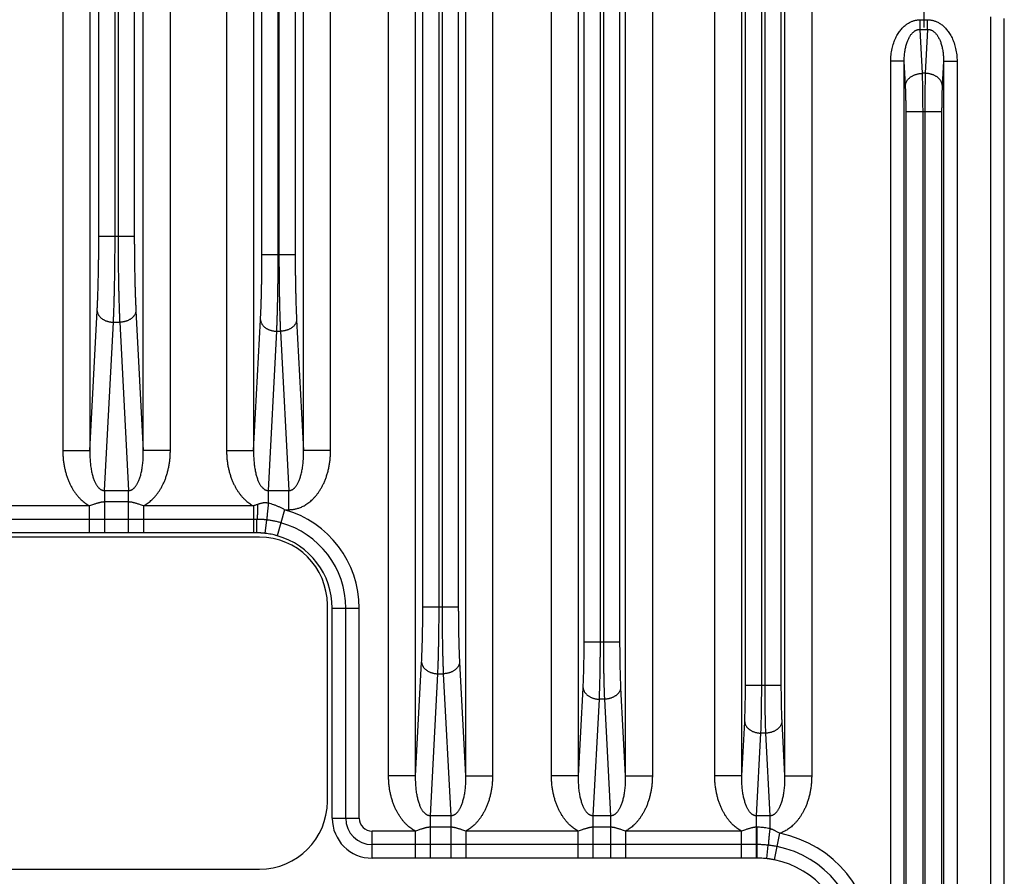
# Model space of a CAD drawing. Extents: x 0 to 840, y 0 to 594.
# Tile 6 of 84: x 228 to 301, y 170 to 233. Entities that reach past the tile are written whole.
import ezdxf

# ---------------------------------------------------------------- set-up
doc = ezdxf.new("R2010")
doc.units = 0
doc.header["$LTSCALE"] = 25.4
doc.header["$MEASUREMENT"] = 0
doc.linetypes.add('CENTER', pattern=[0.6, 0.375, -0.075, 0.075, -0.075])
doc.layers.get('0').update_dxf_attribs({"linetype": 'CONTINUOUS'})
doc.layers.add('P-AX', color=7, linetype='CONTINUOUS')

msp = doc.modelspace()

# ---------------------------------------------------------------- linework, layer by layer
at = {"color": 9, "linetype": 'Continuous'}
for p, q in [((279.739, 177.535), (279.739, 392.376)), ((281.736, 177.535), (281.736, 392.376)), ((284.891, 392.376), (284.891, 177.535)), ((286.889, 392.376), (286.889, 177.535)), ((267.692, 177.535), (267.692, 387.376)), ((269.69, 177.535), (269.69, 387.376)), ((273.138, 387.376), (273.138, 177.535)), ((275.135, 387.376), (275.135, 177.535)), ((282.004, 184.221), (282.004, 385.689)), ((283.203, 184.221), (283.203, 385.689)), ((283.425, 385.689), (283.425, 184.221)), ((284.623, 385.689), (284.623, 184.221)), ((270.104, 187.435), (270.104, 377.475)), ((271.303, 187.435), (271.303, 377.475)), ((271.525, 377.475), (271.525, 187.435)), ((272.723, 377.475), (272.723, 187.435)), ((255.679, 177.535), (255.679, 289.876)), ((257.676, 177.535), (257.676, 289.876)), ((261.352, 289.876), (261.352, 177.535)), ((263.349, 289.876), (263.349, 177.535)), ((243.729, 283.876), (243.729, 201.535)), ((245.726, 283.876), (245.726, 201.535)), ((249.402, 201.535), (249.402, 283.876)), ((251.399, 201.535), (251.399, 283.876)), ((231.646, 281.376), (231.646, 201.535)), ((233.644, 281.376), (233.644, 201.535)), ((237.584, 201.535), (237.584, 281.376)), ((239.581, 201.535), (239.581, 281.376)), ((258.204, 190.02), (258.204, 277.391)), ((259.403, 190.02), (259.403, 277.391)), ((259.625, 277.391), (259.625, 190.02)), ((260.823, 277.391), (260.823, 190.02)), ((246.336, 215.998), (246.336, 269.413)), ((247.535, 215.998), (247.535, 269.413)), ((247.593, 269.413), (247.593, 215.998)), ((248.791, 269.413), (248.791, 215.998)), ((234.304, 217.37), (234.304, 265.541)), ((235.503, 217.37), (235.503, 265.541)), ((235.725, 265.541), (235.725, 217.37)), ((236.923, 265.541), (236.923, 217.37)), ((294.888, 232.621), (294.888, 233.328)), ((294.888, 233.328), (295.44, 233.328)), ((295.44, 232.621), (295.44, 233.328)), ((300.097, 123.271), (300.097, 233.54)), ((301.097, 123.401), (301.097, 233.41)), ((295.058, 229.377), (294.888, 232.621)), ((294.888, 232.621), (295.44, 232.621)), ((295.44, 232.621), (295.27, 229.377)), ((292.718, 128.647), (292.718, 230.263)), ((293.717, 230.263), (292.718, 230.263)), ((293.717, 128.647), (293.717, 230.263)), ((293.81, 228.493), (293.717, 230.263)), ((296.611, 230.263), (296.518, 228.493)), ((296.611, 230.263), (296.611, 128.647)), ((296.611, 230.263), (297.61, 230.263)), ((297.61, 230.263), (297.61, 128.647)), ((295.27, 229.377), (295.058, 229.377)), ((293.852, 132.362), (293.852, 226.548)), ((293.852, 226.548), (296.476, 226.548)), ((295.1, 132.362), (295.1, 226.548)), ((295.228, 226.548), (295.228, 132.362)), ((296.476, 226.548), (296.476, 132.362)), ((234.304, 217.37), (236.923, 217.37)), ((246.336, 215.998), (248.791, 215.998)), ((233.644, 201.535), (234.184, 211.855)), ((237.043, 211.855), (237.584, 201.535)), ((234.732, 198.591), (235.383, 211.006)), ((235.383, 211.006), (235.845, 211.006)), ((235.845, 211.006), (236.495, 198.591)), ((245.726, 201.535), (246.232, 211.189)), ((248.896, 211.189), (249.402, 201.535)), ((246.814, 198.591), (247.43, 210.341)), ((247.43, 210.341), (247.698, 210.341)), ((247.698, 210.341), (248.313, 198.591)), ((231.646, 201.535), (233.644, 201.535)), ((239.581, 201.535), (237.584, 201.535)), ((243.729, 201.535), (245.726, 201.535)), ((251.399, 201.535), (249.402, 201.535)), ((234.732, 198.591), (234.732, 195.466)), ((234.732, 198.591), (236.495, 198.591)), ((236.495, 195.466), (236.495, 198.591)), ((246.814, 197.648), (246.814, 198.591)), ((246.814, 198.591), (248.313, 198.591)), ((248.313, 197.177), (248.313, 198.591)), ((236.495, 197.746), (234.732, 197.746)), ((233.627, 197.459), (225.67, 197.459)), ((233.627, 195.462), (233.627, 197.459)), ((245.709, 197.459), (237.601, 197.459)), ((237.601, 197.459), (237.601, 195.462)), ((245.709, 197.459), (245.709, 195.462)), ((248.009, 197.177), (247.468, 195.254)), ((248.009, 197.177), (248.313, 197.177)), ((233.627, 196.46), (225.67, 196.46)), ((236.495, 196.464), (234.732, 196.464)), ((245.709, 196.46), (237.601, 196.46)), ((245.973, 195.462), (245.968, 196.461)), ((246.583, 195.43), (246.699, 196.421)), ((233.627, 195.462), (225.67, 195.462)), ((236.495, 195.466), (234.732, 195.466)), ((245.709, 195.462), (237.601, 195.462)), ((251.52, 174.405), (251.52, 189.905)), ((251.52, 189.905), (253.518, 189.905)), ((252.519, 174.405), (252.519, 189.905)), ((253.518, 174.405), (253.518, 189.905)), ((258.204, 190.02), (260.823, 190.02)), ((270.104, 187.435), (272.723, 187.435)), ((257.676, 177.535), (258.115, 185.919)), ((260.912, 185.919), (261.352, 177.535)), ((258.764, 174.591), (259.314, 185.07)), ((259.314, 185.07), (259.714, 185.07)), ((259.714, 185.07), (260.263, 174.591)), ((269.69, 177.535), (270.031, 184.041)), ((272.797, 184.041), (273.138, 177.535)), ((282.004, 184.221), (284.623, 184.221)), ((270.778, 174.591), (271.229, 183.193)), ((271.599, 183.193), (271.229, 183.193)), ((271.599, 183.193), (272.05, 174.591)), ((281.736, 177.535), (281.946, 181.534)), ((284.682, 181.534), (284.891, 177.535)), ((282.825, 174.591), (283.144, 180.686)), ((283.483, 180.686), (283.144, 180.686)), ((283.483, 180.686), (283.803, 174.591)), ((257.676, 177.535), (255.679, 177.535)), ((261.352, 177.535), (263.349, 177.535)), ((269.69, 177.535), (267.692, 177.535)), ((273.138, 177.535), (275.135, 177.535)), ((281.736, 177.535), (279.739, 177.535)), ((284.891, 177.535), (286.889, 177.535)), ((251.52, 174.405), (253.518, 174.405)), ((258.764, 171.466), (258.764, 174.591)), ((260.263, 174.591), (258.764, 174.591)), ((260.263, 174.591), (260.263, 171.466)), ((270.778, 171.466), (270.778, 174.591)), ((272.05, 174.591), (270.778, 174.591)), ((272.05, 174.591), (272.05, 171.466)), ((282.825, 171.466), (282.825, 174.591)), ((283.803, 174.591), (282.825, 174.591)), ((283.803, 174.591), (283.803, 173.641)), ((260.263, 173.746), (258.764, 173.746)), ((272.05, 173.746), (270.778, 173.746)), ((282.864, 173.746), (282.825, 173.746)), ((282.864, 171.466), (282.864, 173.746)), ((257.659, 173.459), (254.464, 173.459)), ((254.464, 171.462), (254.464, 173.459)), ((257.659, 171.462), (257.659, 173.459)), ((269.672, 173.459), (261.369, 173.459)), ((261.369, 173.459), (261.369, 171.462)), ((269.672, 171.462), (269.672, 173.459)), ((281.719, 173.459), (273.155, 173.459)), ((273.155, 173.459), (273.155, 171.462)), ((281.719, 171.462), (281.719, 173.459)), ((284.14, 171.336), (284.528, 173.296)), ((257.659, 172.46), (254.464, 172.46)), ((260.263, 172.464), (258.764, 172.464)), ((269.672, 172.46), (261.369, 172.46)), ((272.05, 172.464), (270.778, 172.464)), ((281.719, 172.46), (273.155, 172.46)), ((282.864, 172.464), (282.825, 172.464)), ((283.578, 171.426), (283.69, 172.417)), ((257.659, 171.462), (254.464, 171.462)), ((260.263, 171.466), (258.764, 171.466)), ((269.672, 171.462), (261.369, 171.462)), ((272.05, 171.466), (270.778, 171.466)), ((281.719, 171.462), (273.155, 171.462)), ((282.864, 171.466), (282.825, 171.466))]:
    msp.add_line(p, q, dxfattribs=at)
for centre, radius, start, end in [((245.964, 189.905), 7.554, 0, 74.2891), ((245.964, 189.905), 6.555, 0, 74.2891), ((245.964, 189.905), 5.556, 0, 74.2891), ((254.464, 174.405), 2.944, 180, 270), ((254.464, 174.405), 1.945, 180, 270), ((254.464, 174.405), 0.946, 180, 270), ((282.864, 164.905), 8.554, 0, 78.7793), ((282.864, 164.905), 7.555, 0, 78.77933), ((282.864, 164.905), 6.556, 0, 78.77933)]:
    msp.add_arc(centre, radius, start, end, dxfattribs=at)
for points, start_tangent, end_tangent in [([(292.718, 230.263), (292.725, 230.506), (292.744, 230.743), (292.776, 230.974), (292.819, 231.197), (292.872, 231.412), (292.936, 231.616), (293.008, 231.808), (293.087, 231.988), (293.173, 232.156), (293.264, 232.311), (293.36, 232.453), (293.459, 232.582), (293.561, 232.7), (293.666, 232.806), (293.772, 232.9), (293.879, 232.984), (293.986, 233.057), (294.092, 233.119), (294.196, 233.172), (294.3, 233.216), (294.402, 233.252), (294.502, 233.28), (294.6, 233.302), (294.697, 233.316), (294.793, 233.325), (294.888, 233.328)], (-0.000002, 1), (1, 0.000011)), ([(295.44, 233.328), (295.535, 233.325), (295.63, 233.316), (295.727, 233.302), (295.826, 233.28), (295.926, 233.252), (296.028, 233.216), (296.131, 233.172), (296.236, 233.119), (296.342, 233.057), (296.449, 232.984), (296.556, 232.9), (296.662, 232.806), (296.766, 232.7), (296.868, 232.582), (296.968, 232.453), (297.063, 232.311), (297.155, 232.156), (297.24, 231.988), (297.32, 231.808), (297.392, 231.616), (297.455, 231.412), (297.509, 231.197), (297.552, 230.974), (297.584, 230.743), (297.603, 230.506), (297.61, 230.263)], (1, -0.000012), (-0.000002, -1)), ([(293.717, 230.263), (293.718, 230.452), (293.726, 230.636), (293.74, 230.815), (293.762, 230.988), (293.789, 231.154), (293.822, 231.312), (293.86, 231.461), (293.902, 231.6), (293.948, 231.729), (293.997, 231.849), (294.048, 231.958), (294.102, 232.058), (294.157, 232.148), (294.214, 232.229), (294.272, 232.301), (294.331, 232.365), (294.389, 232.42), (294.448, 232.468), (294.505, 232.508), (294.562, 232.541), (294.618, 232.567), (294.674, 232.588), (294.728, 232.604), (294.782, 232.614), (294.835, 232.62), (294.888, 232.621)], (-0.014958, 0.999888), (0.999781, -0.020907)), ([(295.44, 232.621), (295.493, 232.62), (295.546, 232.614), (295.599, 232.604), (295.654, 232.588), (295.709, 232.567), (295.766, 232.541), (295.823, 232.508), (295.88, 232.468), (295.938, 232.42), (295.997, 232.365), (296.055, 232.301), (296.113, 232.229), (296.17, 232.148), (296.226, 232.058), (296.279, 231.958), (296.331, 231.849), (296.38, 231.729), (296.426, 231.6), (296.468, 231.461), (296.506, 231.312), (296.538, 231.154), (296.566, 230.988), (296.587, 230.815), (296.602, 230.636), (296.61, 230.452), (296.611, 230.263)], (0.999781, 0.020907), (-0.014958, -0.999888)), ([(293.81, 228.493), (293.817, 228.561), (293.831, 228.628), (293.853, 228.695), (293.882, 228.76), (293.917, 228.824), (293.96, 228.886), (294.009, 228.945), (294.064, 229.002), (294.125, 229.056), (294.191, 229.107), (294.262, 229.154), (294.339, 229.197), (294.419, 229.236), (294.503, 229.27), (294.59, 229.3), (294.681, 229.326), (294.773, 229.346), (294.867, 229.361), (294.962, 229.372), (295.058, 229.377)], (0.052193, 0.998637), (0.999657, 0.026195)), ([(295.1, 226.548), (295.1, 226.773), (295.099, 226.996), (295.098, 227.218), (295.096, 227.438), (295.094, 227.656), (295.092, 227.869), (295.089, 228.079), (295.086, 228.284), (295.082, 228.483), (295.078, 228.676), (295.073, 228.863), (295.069, 229.042), (295.063, 229.214), (295.058, 229.377)], (0, 1), (-0.036006, 0.999352)), ([(295.27, 229.377), (295.264, 229.214), (295.259, 229.042), (295.254, 228.863), (295.25, 228.676), (295.246, 228.483), (295.242, 228.284), (295.239, 228.079), (295.236, 227.869), (295.233, 227.656), (295.231, 227.438), (295.23, 227.218), (295.229, 226.996), (295.228, 226.773), (295.228, 226.548)], (-0.036006, -0.999352), (0, -1)), ([(296.518, 228.493), (296.511, 228.561), (296.496, 228.628), (296.475, 228.695), (296.446, 228.76), (296.41, 228.824), (296.368, 228.886), (296.319, 228.945), (296.264, 229.002), (296.203, 229.056), (296.137, 229.107), (296.065, 229.154), (295.989, 229.197), (295.909, 229.236), (295.825, 229.27), (295.737, 229.3), (295.647, 229.326), (295.555, 229.346), (295.461, 229.361), (295.366, 229.372), (295.27, 229.377)], (-0.052193, 0.998637), (-0.999657, 0.026195)), ([(293.852, 226.548), (293.852, 226.703), (293.851, 226.856), (293.85, 227.009), (293.848, 227.16), (293.846, 227.31), (293.844, 227.457), (293.841, 227.601), (293.837, 227.742), (293.834, 227.879), (293.83, 228.011), (293.825, 228.14), (293.82, 228.263), (293.815, 228.381), (293.81, 228.493)], (0, 1), (-0.052336, 0.99863)), ([(296.518, 228.493), (296.513, 228.381), (296.507, 228.263), (296.502, 228.14), (296.498, 228.011), (296.494, 227.879), (296.49, 227.742), (296.487, 227.601), (296.484, 227.457), (296.482, 227.31), (296.48, 227.16), (296.478, 227.009), (296.477, 226.856), (296.476, 226.703), (296.476, 226.548)], (-0.052336, -0.99863), (0, -1)), ([(234.184, 211.855), (234.198, 212.115), (234.21, 212.387), (234.222, 212.67), (234.233, 212.962), (234.243, 213.264), (234.253, 213.575), (234.261, 213.894), (234.269, 214.22), (234.277, 214.553), (234.283, 214.892), (234.289, 215.236), (234.293, 215.585), (234.297, 215.937), (234.3, 216.293), (234.302, 216.65), (234.304, 217.01), (234.304, 217.37)], (0.052336, 0.99863), (0, 1)), ([(235.383, 211.006), (235.396, 211.307), (235.408, 211.621), (235.42, 211.947), (235.431, 212.284), (235.441, 212.633), (235.451, 212.991), (235.46, 213.359), (235.468, 213.735), (235.475, 214.119), (235.481, 214.51), (235.487, 214.907), (235.492, 215.31), (235.496, 215.717), (235.499, 216.127), (235.501, 216.54), (235.502, 216.954), (235.503, 217.37)], (0.045373, 0.99897), (0, 1)), ([(235.725, 217.37), (235.726, 216.954), (235.727, 216.54), (235.729, 216.127), (235.732, 215.717), (235.736, 215.31), (235.741, 214.907), (235.746, 214.51), (235.753, 214.119), (235.76, 213.735), (235.768, 213.359), (235.777, 212.991), (235.786, 212.633), (235.797, 212.284), (235.808, 211.947), (235.819, 211.621), (235.832, 211.307), (235.845, 211.006)], (0, -1), (0.045373, -0.99897)), ([(236.923, 217.37), (236.924, 217.01), (236.925, 216.65), (236.927, 216.293), (236.93, 215.937), (236.934, 215.585), (236.939, 215.236), (236.945, 214.892), (236.951, 214.553), (236.958, 214.22), (236.966, 213.894), (236.975, 213.575), (236.985, 213.264), (236.995, 212.962), (237.006, 212.67), (237.018, 212.387), (237.03, 212.115), (237.043, 211.855)], (0, -1), (0.052336, -0.99863)), ([(246.232, 211.189), (246.243, 211.417), (246.254, 211.654), (246.264, 211.9), (246.274, 212.155), (246.283, 212.418), (246.291, 212.689), (246.299, 212.967), (246.306, 213.251), (246.312, 213.542), (246.318, 213.837), (246.323, 214.137), (246.327, 214.441), (246.33, 214.748), (246.333, 215.058), (246.335, 215.37), (246.336, 215.684), (246.336, 215.998)], (0.052336, 0.99863), (0, 1)), ([(247.43, 210.341), (247.442, 210.608), (247.452, 210.887), (247.463, 211.177), (247.472, 211.477), (247.481, 211.787), (247.489, 212.105), (247.497, 212.432), (247.504, 212.767), (247.51, 213.108), (247.516, 213.456), (247.521, 213.809), (247.525, 214.166), (247.528, 214.528), (247.531, 214.893), (247.533, 215.26), (247.534, 215.628), (247.535, 215.998)], (0.044502, 0.999009), (0, 1)), ([(247.593, 215.998), (247.594, 215.628), (247.595, 215.26), (247.597, 214.893), (247.599, 214.528), (247.603, 214.166), (247.607, 213.809), (247.612, 213.456), (247.617, 213.108), (247.623, 212.767), (247.63, 212.432), (247.638, 212.105), (247.646, 211.787), (247.655, 211.477), (247.665, 211.177), (247.675, 210.887), (247.686, 210.608), (247.698, 210.341)], (0, -1), (0.044502, -0.999009)), ([(248.791, 215.998), (248.792, 215.684), (248.793, 215.37), (248.795, 215.058), (248.798, 214.748), (248.801, 214.441), (248.805, 214.137), (248.81, 213.837), (248.816, 213.542), (248.822, 213.251), (248.829, 212.967), (248.837, 212.689), (248.845, 212.418), (248.854, 212.155), (248.863, 211.9), (248.874, 211.654), (248.884, 211.417), (248.896, 211.189)], (0, -1), (0.052336, -0.99863)), ([(234.184, 211.855), (234.191, 211.789), (234.205, 211.725), (234.226, 211.661), (234.254, 211.598), (234.288, 211.537), (234.329, 211.477), (234.376, 211.42), (234.429, 211.366), (234.487, 211.314), (234.551, 211.265), (234.619, 211.22), (234.692, 211.179), (234.77, 211.141), (234.85, 211.108), (234.934, 211.079), (235.021, 211.055), (235.109, 211.036), (235.2, 211.021), (235.291, 211.011), (235.383, 211.006)], (0.052193, -0.998637), (0.999657, -0.026195)), ([(237.043, 211.855), (237.036, 211.789), (237.022, 211.725), (237.001, 211.661), (236.974, 211.598), (236.94, 211.537), (236.899, 211.477), (236.852, 211.42), (236.799, 211.366), (236.741, 211.314), (236.677, 211.265), (236.608, 211.22), (236.535, 211.179), (236.458, 211.141), (236.377, 211.108), (236.293, 211.079), (236.207, 211.055), (236.118, 211.036), (236.028, 211.021), (235.937, 211.011), (235.845, 211.006)], (-0.052193, -0.998637), (-0.999657, -0.026195)), ([(246.232, 211.189), (246.239, 211.124), (246.253, 211.06), (246.273, 210.996), (246.301, 210.933), (246.335, 210.872), (246.376, 210.812), (246.423, 210.755), (246.476, 210.7), (246.534, 210.649), (246.598, 210.6), (246.667, 210.555), (246.74, 210.514), (246.817, 210.476), (246.898, 210.443), (246.982, 210.414), (247.068, 210.39), (247.157, 210.37), (247.247, 210.356), (247.338, 210.346), (247.43, 210.341)], (0.052193, -0.998637), (0.999657, -0.026195)), ([(248.896, 211.189), (248.889, 211.124), (248.875, 211.06), (248.854, 210.996), (248.827, 210.933), (248.792, 210.872), (248.752, 210.812), (248.705, 210.755), (248.652, 210.7), (248.593, 210.649), (248.53, 210.6), (248.461, 210.555), (248.388, 210.514), (248.311, 210.476), (248.23, 210.443), (248.146, 210.414), (248.06, 210.39), (247.971, 210.37), (247.881, 210.356), (247.789, 210.346), (247.698, 210.341)], (-0.052193, -0.998637), (-0.999657, -0.026195)), ([(231.646, 201.535), (231.654, 201.221), (231.677, 200.913), (231.714, 200.612), (231.765, 200.321), (231.829, 200.039), (231.905, 199.768), (231.992, 199.51), (232.088, 199.266), (232.193, 199.037), (232.305, 198.823), (232.423, 198.623), (232.547, 198.439), (232.675, 198.269), (232.806, 198.113), (232.94, 197.972), (233.077, 197.843), (233.215, 197.728), (233.354, 197.626), (233.491, 197.536), (233.627, 197.459)], (-0.000002, -1), (0.883128, -0.469132)), ([(233.644, 201.535), (233.641, 201.316), (233.645, 201.101), (233.655, 200.893), (233.67, 200.69), (233.69, 200.495), (233.715, 200.308), (233.744, 200.131), (233.777, 199.963), (233.814, 199.807), (233.853, 199.66), (233.895, 199.525), (233.94, 199.4), (233.986, 199.286), (234.034, 199.181), (234.083, 199.087), (234.134, 199.002), (234.185, 198.926), (234.236, 198.859), (234.287, 198.802), (234.337, 198.753), (234.385, 198.712), (234.433, 198.678), (234.479, 198.651), (234.523, 198.63), (234.566, 198.614), (234.608, 198.602), (234.65, 198.595), (234.691, 198.591), (234.732, 198.591)], (-0.023797, -0.999717), (0.999053, 0.043506)), ([(236.495, 198.591), (236.537, 198.591), (236.578, 198.595), (236.62, 198.602), (236.662, 198.614), (236.705, 198.63), (236.749, 198.651), (236.795, 198.678), (236.842, 198.712), (236.891, 198.753), (236.941, 198.802), (236.992, 198.859), (237.043, 198.926), (237.094, 199.002), (237.144, 199.087), (237.194, 199.181), (237.241, 199.286), (237.288, 199.4), (237.332, 199.525), (237.374, 199.66), (237.414, 199.807), (237.451, 199.963), (237.484, 200.131), (237.513, 200.308), (237.538, 200.495), (237.558, 200.69), (237.573, 200.893), (237.582, 201.101), (237.586, 201.316), (237.584, 201.535)], (0.999053, -0.043506), (-0.023797, 0.999717)), ([(237.601, 197.459), (237.736, 197.536), (237.874, 197.626), (238.012, 197.728), (238.15, 197.843), (238.287, 197.972), (238.422, 198.113), (238.553, 198.269), (238.681, 198.439), (238.804, 198.623), (238.923, 198.823), (239.035, 199.037), (239.139, 199.266), (239.236, 199.51), (239.322, 199.768), (239.398, 200.039), (239.462, 200.321), (239.513, 200.612), (239.551, 200.913), (239.573, 201.221), (239.581, 201.535)], (0.883128, 0.469132), (-0.000002, 1)), ([(243.729, 201.535), (243.736, 201.221), (243.759, 200.913), (243.796, 200.612), (243.847, 200.321), (243.911, 200.039), (243.987, 199.768), (244.074, 199.51), (244.17, 199.266), (244.275, 199.037), (244.387, 198.823), (244.506, 198.623), (244.629, 198.439), (244.757, 198.269), (244.888, 198.113), (245.023, 197.972), (245.159, 197.843), (245.298, 197.728), (245.436, 197.626), (245.573, 197.536), (245.709, 197.459)], (-0.000002, -1), (0.883129, -0.469131)), ([(245.726, 201.535), (245.724, 201.316), (245.727, 201.101), (245.737, 200.893), (245.752, 200.69), (245.772, 200.495), (245.797, 200.308), (245.826, 200.131), (245.859, 199.963), (245.896, 199.807), (245.935, 199.66), (245.978, 199.525), (246.022, 199.4), (246.068, 199.286), (246.116, 199.181), (246.165, 199.087), (246.216, 199.002), (246.267, 198.926), (246.318, 198.859), (246.369, 198.802), (246.419, 198.753), (246.468, 198.712), (246.515, 198.678), (246.561, 198.651), (246.605, 198.63), (246.648, 198.614), (246.69, 198.602), (246.732, 198.595), (246.773, 198.591), (246.814, 198.591)], (-0.023797, -0.999717), (0.999053, 0.043506)), ([(248.313, 197.177), (248.424, 197.18), (248.534, 197.188), (248.645, 197.201), (248.757, 197.221), (248.873, 197.247), (248.992, 197.281), (249.116, 197.323), (249.244, 197.375), (249.377, 197.437), (249.514, 197.512), (249.653, 197.599), (249.793, 197.699), (249.934, 197.813), (250.073, 197.94), (250.21, 198.081), (250.344, 198.236), (250.475, 198.405), (250.601, 198.59), (250.722, 198.79), (250.837, 199.006), (250.945, 199.237), (251.043, 199.483), (251.133, 199.743), (251.211, 200.017), (251.277, 200.303), (251.329, 200.599), (251.368, 200.903), (251.391, 201.216), (251.399, 201.535)], (1, -0.000005), (-0.000002, 1)), ([(248.313, 198.591), (248.355, 198.591), (248.396, 198.595), (248.437, 198.602), (248.479, 198.614), (248.523, 198.63), (248.567, 198.651), (248.613, 198.678), (248.66, 198.712), (248.709, 198.753), (248.759, 198.802), (248.81, 198.859), (248.861, 198.926), (248.912, 199.002), (248.962, 199.087), (249.011, 199.181), (249.059, 199.286), (249.106, 199.4), (249.15, 199.525), (249.192, 199.66), (249.232, 199.807), (249.269, 199.963), (249.302, 200.131), (249.331, 200.308), (249.356, 200.495), (249.376, 200.69), (249.391, 200.893), (249.4, 201.101), (249.404, 201.316), (249.402, 201.535)], (0.999053, -0.043506), (-0.023797, 0.999717)), ([(234.732, 197.746), (234.685, 197.745), (234.636, 197.742), (234.586, 197.737), (234.534, 197.73), (234.478, 197.721), (234.418, 197.708), (234.354, 197.693), (234.284, 197.675), (234.206, 197.652), (234.118, 197.625), (234.017, 197.592), (233.903, 197.554), (233.773, 197.509), (233.627, 197.459)], (-1, 0.000001), (-0.946896, -0.32154)), ([(237.601, 197.459), (237.454, 197.509), (237.324, 197.554), (237.21, 197.592), (237.11, 197.625), (237.022, 197.652), (236.944, 197.675), (236.873, 197.693), (236.809, 197.708), (236.75, 197.721), (236.694, 197.73), (236.642, 197.737), (236.591, 197.742), (236.543, 197.745), (236.495, 197.746)], (-0.946895, 0.321542), (-1, -0.000001)), ([(246.006, 197.561), (245.916, 197.53), (245.817, 197.496), (245.709, 197.459)], (-0.947135, -0.320835), (-0.946878, -0.321594)), ([(246.006, 197.561), (246.006, 197.48), (246.007, 197.399), (246.006, 197.318), (246.006, 197.239), (246.005, 197.161), (246.004, 197.084), (246.003, 197.011), (246.001, 196.94), (246, 196.873), (245.998, 196.809), (245.995, 196.75), (245.993, 196.695), (245.99, 196.645), (245.988, 196.601), (245.985, 196.562), (245.982, 196.53), (245.978, 196.503), (245.975, 196.482), (245.972, 196.468), (245.968, 196.461)], (0.006567, -0.999978), (-0.624083, -0.781358)), ([(246.814, 197.648), (246.768, 197.659), (246.723, 197.667), (246.678, 197.674), (246.634, 197.678), (246.588, 197.679), (246.541, 197.679), (246.492, 197.676), (246.44, 197.671), (246.384, 197.663), (246.324, 197.651), (246.257, 197.636), (246.183, 197.616), (246.1, 197.591), (246.006, 197.561)], (-0.967891, 0.251369), (-0.94712, -0.320879)), ([(246.814, 197.648), (246.805, 197.571), (246.796, 197.493), (246.787, 197.414), (246.778, 197.336), (246.769, 197.258), (246.761, 197.18), (246.753, 197.105), (246.745, 197.031), (246.738, 196.959), (246.731, 196.891), (246.725, 196.826), (246.719, 196.764), (246.714, 196.706), (246.709, 196.653), (246.706, 196.605), (246.702, 196.562), (246.7, 196.524), (246.698, 196.491), (246.697, 196.465), (246.697, 196.444), (246.698, 196.43), (246.699, 196.421)], (-0.120624, -0.992698), (0.287863, -0.957672)), ([(248.009, 197.177), (247.815, 197.281), (247.616, 197.376), (247.414, 197.461), (247.212, 197.535), (247.011, 197.598), (246.814, 197.648)], (-0.871551, 0.490305), (-0.974658, 0.223699)), ([(234.732, 196.464), (234.616, 196.464), (234.493, 196.463), (234.357, 196.463), (234.203, 196.462), (234.032, 196.461), (233.84, 196.461), (233.627, 196.46)], (-1, -0.000001), (-1, 0.000004)), ([(237.601, 196.46), (237.388, 196.461), (237.196, 196.461), (237.024, 196.462), (236.871, 196.463), (236.735, 196.463), (236.612, 196.464), (236.495, 196.464)], (-1, -0.000004), (-1, 0.000001)), ([(245.968, 196.461), (245.879, 196.461), (245.793, 196.46), (245.709, 196.46)], (-0.999994, -0.003383), (-1, 0)), ([(246.699, 196.421), (246.627, 196.429), (246.559, 196.436), (246.492, 196.442), (246.426, 196.446), (246.362, 196.45), (246.298, 196.454), (246.234, 196.456), (246.17, 196.458), (246.105, 196.46), (246.038, 196.461), (245.968, 196.461)], (-0.993395, 0.114743), (-0.999995, -0.003214)), ([(247.739, 196.215), (247.483, 196.282), (247.222, 196.339), (246.96, 196.386), (246.699, 196.421)], (-0.962641, 0.270782), (-0.993393, 0.114762)), ([(234.732, 195.466), (234.618, 195.466), (234.497, 195.466), (234.362, 195.465), (234.21, 195.464), (234.038, 195.463), (233.844, 195.462), (233.627, 195.462)], (-1, -0.000001), (-1, 0.000003)), ([(237.601, 195.462), (237.384, 195.462), (237.19, 195.463), (237.018, 195.464), (236.865, 195.465), (236.731, 195.466), (236.61, 195.466), (236.495, 195.466)], (-1, -0.000003), (-1, 0.000001)), ([(245.973, 195.462), (245.882, 195.462), (245.794, 195.462), (245.709, 195.462)], (-0.99999, -0.004501), (-1, 0)), ([(246.583, 195.43), (246.524, 195.437), (246.468, 195.442), (246.413, 195.447), (246.359, 195.451), (246.306, 195.454), (246.253, 195.457), (246.199, 195.459), (246.145, 195.461), (246.09, 195.462), (246.032, 195.462), (245.973, 195.462)], (-0.993275, 0.115778), (-0.99999, -0.004502)), ([(247.468, 195.254), (247.249, 195.311), (247.027, 195.36), (246.804, 195.4), (246.583, 195.43)], (-0.962641, 0.270781), (-0.993275, 0.115781)), ([(258.115, 185.919), (258.125, 186.125), (258.135, 186.341), (258.144, 186.565), (258.153, 186.798), (258.161, 187.038), (258.168, 187.286), (258.175, 187.54), (258.181, 187.801), (258.186, 188.066), (258.191, 188.337), (258.195, 188.611), (258.198, 188.889), (258.201, 189.169), (258.203, 189.452), (258.204, 189.735), (258.204, 190.02)], (0.052336, 0.99863), (0, 1)), ([(259.314, 185.07), (259.324, 185.319), (259.334, 185.579), (259.343, 185.85), (259.351, 186.131), (259.359, 186.422), (259.367, 186.721), (259.373, 187.027), (259.379, 187.342), (259.385, 187.662), (259.389, 187.988), (259.393, 188.319), (259.397, 188.655), (259.399, 188.993), (259.401, 189.334), (259.402, 189.677), (259.403, 190.02)], (0.043382, 0.999059), (0, 1)), ([(259.625, 190.02), (259.625, 189.677), (259.627, 189.334), (259.628, 188.993), (259.631, 188.655), (259.634, 188.319), (259.638, 187.988), (259.643, 187.662), (259.648, 187.342), (259.654, 187.027), (259.661, 186.721), (259.668, 186.422), (259.676, 186.131), (259.685, 185.85), (259.694, 185.579), (259.704, 185.319), (259.714, 185.07)], (0, -1), (0.043382, -0.999059)), ([(260.823, 190.02), (260.824, 189.735), (260.825, 189.452), (260.827, 189.169), (260.829, 188.889), (260.833, 188.611), (260.837, 188.337), (260.841, 188.066), (260.847, 187.801), (260.853, 187.54), (260.859, 187.286), (260.867, 187.038), (260.875, 186.798), (260.883, 186.565), (260.892, 186.341), (260.902, 186.125), (260.912, 185.919)], (0, -1), (0.052336, -0.99863)), ([(270.031, 184.041), (270.039, 184.212), (270.047, 184.39), (270.055, 184.576), (270.062, 184.769), (270.068, 184.968), (270.075, 185.173), (270.08, 185.383), (270.085, 185.599), (270.09, 185.818), (270.093, 186.042), (270.097, 186.269), (270.099, 186.499), (270.102, 186.731), (270.103, 186.965), (270.104, 187.2), (270.104, 187.435)], (0.052336, 0.99863), (0, 1)), ([(271.229, 183.193), (271.237, 183.406), (271.245, 183.629), (271.253, 183.861), (271.26, 184.102), (271.267, 184.351), (271.273, 184.607), (271.278, 184.87), (271.283, 185.139), (271.288, 185.414), (271.292, 185.694), (271.295, 185.978), (271.298, 186.265), (271.3, 186.555), (271.301, 186.847), (271.302, 187.141), (271.303, 187.435)], (0.041889, 0.999122), (0, 1)), ([(271.525, 187.435), (271.525, 187.141), (271.526, 186.847), (271.528, 186.555), (271.53, 186.265), (271.533, 185.978), (271.536, 185.694), (271.54, 185.414), (271.544, 185.139), (271.549, 184.87), (271.555, 184.607), (271.561, 184.351), (271.567, 184.102), (271.575, 183.861), (271.582, 183.629), (271.59, 183.406), (271.599, 183.193)], (0, -1), (0.041889, -0.999122)), ([(272.723, 187.435), (272.724, 187.2), (272.725, 186.965), (272.726, 186.731), (272.728, 186.499), (272.731, 186.269), (272.734, 186.042), (272.738, 185.818), (272.743, 185.599), (272.748, 185.383), (272.753, 185.173), (272.759, 184.968), (272.766, 184.769), (272.773, 184.576), (272.781, 184.39), (272.789, 184.212), (272.797, 184.041)], (0, -1), (0.052336, -0.99863)), ([(258.115, 185.919), (258.122, 185.854), (258.136, 185.789), (258.157, 185.725), (258.185, 185.662), (258.219, 185.601), (258.26, 185.542), (258.306, 185.484), (258.359, 185.43), (258.418, 185.378), (258.481, 185.33), (258.55, 185.284), (258.623, 185.243), (258.7, 185.206), (258.781, 185.172), (258.865, 185.144), (258.951, 185.119), (259.04, 185.1), (259.13, 185.085), (259.222, 185.075), (259.314, 185.07)], (0.052193, -0.998637), (0.999657, -0.026195)), ([(260.912, 185.919), (260.906, 185.854), (260.892, 185.789), (260.871, 185.725), (260.843, 185.662), (260.809, 185.601), (260.768, 185.542), (260.721, 185.484), (260.668, 185.43), (260.61, 185.378), (260.546, 185.33), (260.478, 185.284), (260.405, 185.243), (260.327, 185.206), (260.247, 185.172), (260.163, 185.144), (260.076, 185.119), (259.988, 185.1), (259.897, 185.085), (259.806, 185.075), (259.714, 185.07)], (-0.052193, -0.998637), (-0.999657, -0.026195)), ([(270.031, 184.041), (270.037, 183.976), (270.051, 183.911), (270.072, 183.848), (270.1, 183.785), (270.134, 183.723), (270.175, 183.664), (270.222, 183.607), (270.275, 183.552), (270.333, 183.501), (270.397, 183.452), (270.465, 183.407), (270.538, 183.365), (270.616, 183.328), (270.696, 183.295), (270.78, 183.266), (270.867, 183.242), (270.955, 183.222), (271.046, 183.207), (271.137, 183.198), (271.229, 183.193)], (0.052193, -0.998637), (0.999657, -0.026195)), ([(272.797, 184.041), (272.79, 183.976), (272.776, 183.911), (272.755, 183.848), (272.728, 183.785), (272.693, 183.723), (272.653, 183.664), (272.606, 183.607), (272.553, 183.552), (272.495, 183.501), (272.431, 183.452), (272.362, 183.407), (272.289, 183.365), (272.212, 183.328), (272.131, 183.295), (272.047, 183.266), (271.961, 183.242), (271.872, 183.222), (271.782, 183.207), (271.691, 183.198), (271.599, 183.193)], (-0.052193, -0.998637), (-0.999657, -0.026195)), ([(281.946, 181.534), (281.953, 181.678), (281.96, 181.83), (281.966, 181.988), (281.972, 182.152), (281.978, 182.321), (281.983, 182.496), (281.987, 182.676), (281.991, 182.86), (281.994, 183.047), (281.997, 183.238), (282, 183.431), (282.002, 183.627), (282.003, 183.824), (282.004, 184.022), (282.004, 184.221)], (0.052336, 0.99863), (0, 1)), ([(283.144, 180.686), (283.151, 180.876), (283.158, 181.075), (283.165, 181.282), (283.17, 181.498), (283.176, 181.721), (283.181, 181.951), (283.185, 182.188), (283.189, 182.43), (283.193, 182.676), (283.196, 182.927), (283.198, 183.182), (283.2, 183.439), (283.201, 183.699), (283.202, 183.959), (283.203, 184.221)], (0.039798, 0.999208), (0, 1)), ([(283.425, 184.221), (283.425, 183.959), (283.426, 183.699), (283.428, 183.439), (283.429, 183.182), (283.432, 182.927), (283.435, 182.676), (283.438, 182.43), (283.442, 182.188), (283.447, 181.951), (283.452, 181.721), (283.457, 181.498), (283.463, 181.282), (283.469, 181.075), (283.476, 180.876), (283.483, 180.686)], (0, -1), (0.039798, -0.999208)), ([(284.623, 184.221), (284.624, 184.022), (284.625, 183.824), (284.626, 183.627), (284.628, 183.431), (284.63, 183.238), (284.633, 183.047), (284.637, 182.86), (284.641, 182.676), (284.645, 182.496), (284.65, 182.321), (284.656, 182.152), (284.661, 181.988), (284.668, 181.83), (284.675, 181.678), (284.682, 181.534)], (0, -1), (0.052336, -0.99863)), ([(281.946, 181.534), (281.953, 181.469), (281.967, 181.404), (281.988, 181.34), (282.015, 181.278), (282.05, 181.216), (282.09, 181.157), (282.137, 181.1), (282.19, 181.045), (282.248, 180.993), (282.312, 180.945), (282.381, 180.9), (282.454, 180.858), (282.531, 180.821), (282.612, 180.788), (282.696, 180.759), (282.782, 180.735), (282.871, 180.715), (282.961, 180.7), (283.052, 180.69), (283.144, 180.686)], (0.052193, -0.998637), (0.999657, -0.026195)), ([(284.682, 181.534), (284.675, 181.469), (284.661, 181.404), (284.64, 181.34), (284.612, 181.278), (284.578, 181.216), (284.537, 181.157), (284.49, 181.1), (284.438, 181.045), (284.379, 180.993), (284.316, 180.945), (284.247, 180.9), (284.174, 180.858), (284.097, 180.821), (284.016, 180.788), (283.932, 180.759), (283.846, 180.735), (283.757, 180.715), (283.667, 180.7), (283.575, 180.69), (283.483, 180.686)], (-0.052193, -0.998637), (-0.999657, -0.026195)), ([(257.659, 173.459), (257.523, 173.536), (257.386, 173.626), (257.247, 173.728), (257.109, 173.843), (256.973, 173.972), (256.838, 174.113), (256.707, 174.269), (256.579, 174.439), (256.456, 174.623), (256.337, 174.823), (256.225, 175.037), (256.12, 175.267), (256.024, 175.51), (255.937, 175.768), (255.861, 176.039), (255.797, 176.321), (255.746, 176.613), (255.709, 176.913), (255.686, 177.221), (255.679, 177.535)], (-0.883127, 0.469133), (0.000002, 1)), ([(258.764, 174.591), (258.723, 174.591), (258.682, 174.595), (258.64, 174.602), (258.598, 174.614), (258.555, 174.63), (258.511, 174.651), (258.465, 174.678), (258.418, 174.712), (258.369, 174.753), (258.319, 174.802), (258.268, 174.859), (258.217, 174.926), (258.166, 175.002), (258.115, 175.087), (258.066, 175.181), (258.018, 175.286), (257.972, 175.4), (257.928, 175.525), (257.885, 175.66), (257.846, 175.807), (257.809, 175.964), (257.776, 176.131), (257.747, 176.308), (257.722, 176.495), (257.702, 176.69), (257.687, 176.893), (257.677, 177.102), (257.674, 177.316), (257.676, 177.535)], (-0.999053, -0.043499), (0.023797, 0.999717)), ([(261.352, 177.535), (261.354, 177.316), (261.35, 177.102), (261.341, 176.893), (261.326, 176.69), (261.306, 176.495), (261.281, 176.308), (261.252, 176.131), (261.219, 175.964), (261.182, 175.807), (261.142, 175.66), (261.1, 175.525), (261.056, 175.4), (261.009, 175.286), (260.961, 175.181), (260.912, 175.087), (260.862, 175.002), (260.811, 174.926), (260.76, 174.859), (260.709, 174.802), (260.659, 174.753), (260.61, 174.712), (260.563, 174.678), (260.517, 174.651), (260.472, 174.63), (260.429, 174.614), (260.387, 174.602), (260.346, 174.595), (260.305, 174.591), (260.263, 174.591)], (0.023797, -0.999717), (-0.999053, 0.043499)), ([(263.349, 177.535), (263.341, 177.221), (263.318, 176.913), (263.281, 176.613), (263.23, 176.321), (263.166, 176.039), (263.09, 175.768), (263.004, 175.51), (262.907, 175.267), (262.803, 175.037), (262.69, 174.823), (262.572, 174.623), (262.449, 174.439), (262.321, 174.269), (262.189, 174.113), (262.055, 173.972), (261.918, 173.843), (261.78, 173.728), (261.642, 173.626), (261.504, 173.536), (261.369, 173.459)], (0.000002, -1), (-0.883127, -0.469133)), ([(269.672, 173.459), (269.537, 173.536), (269.4, 173.626), (269.261, 173.728), (269.123, 173.843), (268.986, 173.972), (268.852, 174.113), (268.721, 174.269), (268.593, 174.439), (268.469, 174.623), (268.351, 174.823), (268.239, 175.037), (268.134, 175.267), (268.038, 175.51), (267.951, 175.768), (267.875, 176.039), (267.811, 176.321), (267.76, 176.613), (267.723, 176.913), (267.7, 177.221), (267.692, 177.535)], (-0.883127, 0.469133), (0.000002, 1)), ([(270.778, 174.591), (270.737, 174.591), (270.695, 174.595), (270.654, 174.602), (270.612, 174.614), (270.569, 174.63), (270.525, 174.651), (270.479, 174.678), (270.431, 174.712), (270.382, 174.753), (270.332, 174.802), (270.281, 174.859), (270.23, 174.926), (270.179, 175.002), (270.129, 175.087), (270.08, 175.181), (270.032, 175.286), (269.986, 175.4), (269.941, 175.525), (269.899, 175.66), (269.859, 175.807), (269.823, 175.964), (269.79, 176.131), (269.76, 176.308), (269.736, 176.495), (269.715, 176.69), (269.701, 176.893), (269.691, 177.102), (269.687, 177.316), (269.69, 177.535)], (-0.999053, -0.043499), (0.023797, 0.999717)), ([(273.138, 177.535), (273.14, 177.316), (273.137, 177.102), (273.127, 176.893), (273.112, 176.69), (273.092, 176.495), (273.067, 176.308), (273.038, 176.131), (273.005, 175.964), (272.968, 175.807), (272.929, 175.66), (272.886, 175.525), (272.842, 175.4), (272.796, 175.286), (272.748, 175.181), (272.699, 175.087), (272.648, 175.002), (272.597, 174.926), (272.546, 174.859), (272.495, 174.802), (272.445, 174.753), (272.396, 174.712), (272.349, 174.678), (272.303, 174.651), (272.259, 174.63), (272.216, 174.614), (272.174, 174.602), (272.132, 174.595), (272.091, 174.591), (272.05, 174.591)], (0.023797, -0.999717), (-0.999053, 0.043499)), ([(275.135, 177.535), (275.128, 177.221), (275.105, 176.913), (275.067, 176.613), (275.016, 176.321), (274.953, 176.039), (274.877, 175.768), (274.79, 175.51), (274.694, 175.267), (274.589, 175.037), (274.477, 174.823), (274.358, 174.623), (274.235, 174.439), (274.107, 174.269), (273.976, 174.113), (273.841, 173.972), (273.705, 173.843), (273.567, 173.728), (273.428, 173.626), (273.291, 173.536), (273.155, 173.459)], (0.000002, -1), (-0.883127, -0.469133)), ([(281.719, 173.459), (281.584, 173.536), (281.446, 173.626), (281.308, 173.728), (281.17, 173.843), (281.033, 173.972), (280.899, 174.113), (280.767, 174.269), (280.64, 174.439), (280.516, 174.623), (280.398, 174.823), (280.286, 175.037), (280.181, 175.267), (280.085, 175.51), (279.998, 175.768), (279.922, 176.039), (279.858, 176.321), (279.807, 176.613), (279.77, 176.913), (279.747, 177.221), (279.739, 177.535)], (-0.883127, 0.469133), (0.000002, 1)), ([(282.825, 174.591), (282.783, 174.591), (282.742, 174.595), (282.701, 174.602), (282.659, 174.614), (282.616, 174.63), (282.571, 174.651), (282.526, 174.678), (282.478, 174.712), (282.429, 174.753), (282.379, 174.802), (282.328, 174.859), (282.277, 174.926), (282.226, 175.002), (282.176, 175.087), (282.127, 175.181), (282.079, 175.286), (282.033, 175.4), (281.988, 175.525), (281.946, 175.66), (281.906, 175.807), (281.87, 175.964), (281.836, 176.131), (281.807, 176.308), (281.782, 176.495), (281.762, 176.69), (281.747, 176.893), (281.738, 177.102), (281.734, 177.316), (281.736, 177.535)], (-0.999053, -0.043499), (0.023797, 0.999717)), ([(284.891, 177.535), (284.894, 177.316), (284.89, 177.102), (284.88, 176.893), (284.865, 176.69), (284.845, 176.495), (284.821, 176.308), (284.791, 176.131), (284.758, 175.964), (284.722, 175.807), (284.682, 175.66), (284.64, 175.525), (284.595, 175.4), (284.549, 175.286), (284.501, 175.181), (284.452, 175.087), (284.402, 175.002), (284.351, 174.926), (284.299, 174.859), (284.249, 174.802), (284.198, 174.753), (284.15, 174.712), (284.102, 174.678), (284.056, 174.651), (284.012, 174.63), (283.969, 174.614), (283.927, 174.602), (283.885, 174.595), (283.844, 174.591), (283.803, 174.591)], (0.023797, -0.999717), (-0.999053, 0.043499)), ([(286.889, 177.535), (286.881, 177.221), (286.858, 176.914), (286.821, 176.614), (286.77, 176.322), (286.706, 176.04), (286.63, 175.77), (286.544, 175.512), (286.448, 175.269), (286.343, 175.04), (286.231, 174.825), (286.113, 174.626), (285.99, 174.441), (285.862, 174.271), (285.731, 174.116), (285.597, 173.974), (285.46, 173.845), (285.322, 173.73), (285.184, 173.628), (285.047, 173.538), (284.912, 173.461), (284.779, 173.395), (284.652, 173.34), (284.528, 173.296)], (0.000002, -1), (-0.94875, -0.316026)), ([(258.764, 173.746), (258.717, 173.745), (258.668, 173.742), (258.618, 173.737), (258.566, 173.73), (258.51, 173.721), (258.45, 173.708), (258.386, 173.693), (258.316, 173.675), (258.238, 173.652), (258.15, 173.625), (258.05, 173.592), (257.935, 173.554), (257.806, 173.509), (257.659, 173.459)], (-1, -0.000008), (-0.946899, -0.321532)), ([(261.369, 173.459), (261.222, 173.509), (261.092, 173.554), (260.978, 173.592), (260.878, 173.625), (260.79, 173.652), (260.712, 173.675), (260.641, 173.693), (260.577, 173.708), (260.518, 173.721), (260.462, 173.73), (260.409, 173.737), (260.359, 173.742), (260.311, 173.745), (260.263, 173.746)], (-0.946899, 0.32153), (-1, 0.000008)), ([(270.778, 173.746), (270.731, 173.745), (270.682, 173.742), (270.632, 173.737), (270.579, 173.73), (270.524, 173.721), (270.464, 173.708), (270.4, 173.693), (270.33, 173.675), (270.252, 173.652), (270.164, 173.625), (270.064, 173.592), (269.949, 173.554), (269.819, 173.509), (269.672, 173.459)], (-1, -0.000008), (-0.946899, -0.321532)), ([(273.155, 173.459), (273.008, 173.509), (272.878, 173.554), (272.764, 173.592), (272.664, 173.625), (272.576, 173.652), (272.498, 173.675), (272.428, 173.693), (272.364, 173.708), (272.304, 173.721), (272.248, 173.73), (272.196, 173.737), (272.145, 173.742), (272.097, 173.745), (272.05, 173.746)], (-0.946899, 0.32153), (-1, 0.000008)), ([(282.825, 173.746), (282.777, 173.745), (282.729, 173.742), (282.679, 173.737), (282.626, 173.73), (282.57, 173.721), (282.511, 173.708), (282.447, 173.693), (282.377, 173.675), (282.299, 173.652), (282.21, 173.625), (282.11, 173.592), (281.996, 173.554), (281.866, 173.509), (281.719, 173.459)], (-1, -0.000008), (-0.946899, -0.321532)), ([(283.803, 173.641), (283.61, 173.679), (283.42, 173.709), (283.232, 173.73), (283.047, 173.742), (282.864, 173.746)], (-0.975893, 0.218249), (-1, 0.000003)), ([(283.803, 173.641), (283.794, 173.564), (283.785, 173.486), (283.776, 173.407), (283.767, 173.329), (283.759, 173.251), (283.751, 173.174), (283.743, 173.098), (283.735, 173.025), (283.728, 172.953), (283.722, 172.885), (283.716, 172.82), (283.71, 172.758), (283.705, 172.701), (283.701, 172.648), (283.697, 172.6), (283.694, 172.557), (283.692, 172.519), (283.69, 172.487), (283.689, 172.461), (283.689, 172.44), (283.689, 172.426), (283.69, 172.417)], (-0.117369, -0.993088), (0.278528, -0.960428)), ([(284.528, 173.296), (284.418, 173.359), (284.32, 173.414), (284.232, 173.462), (284.154, 173.503), (284.083, 173.537), (284.018, 173.566), (283.96, 173.59), (283.905, 173.61), (283.853, 173.627), (283.803, 173.641)], (-0.863561, 0.504244), (-0.969579, 0.244779)), ([(258.764, 172.464), (258.648, 172.464), (258.525, 172.463), (258.389, 172.463), (258.235, 172.462), (258.064, 172.461), (257.872, 172.461), (257.659, 172.46)], (-1, 0), (-1, 0.000003)), ([(261.369, 172.46), (261.156, 172.461), (260.964, 172.461), (260.792, 172.462), (260.639, 172.463), (260.503, 172.463), (260.38, 172.464), (260.263, 172.464)], (-1, -0.000003), (-1, 0)), ([(270.778, 172.464), (270.662, 172.464), (270.539, 172.463), (270.403, 172.463), (270.249, 172.462), (270.078, 172.461), (269.886, 172.461), (269.672, 172.46)], (-1, 0), (-1, 0.000003)), ([(273.155, 172.46), (272.942, 172.461), (272.75, 172.461), (272.578, 172.462), (272.425, 172.463), (272.289, 172.463), (272.166, 172.464), (272.05, 172.464)], (-1, -0.000003), (-1, 0)), ([(282.825, 172.464), (282.708, 172.464), (282.585, 172.463), (282.449, 172.463), (282.296, 172.462), (282.124, 172.461), (281.932, 172.461), (281.719, 172.46)], (-1, 0), (-1, 0.000003)), ([(283.69, 172.417), (283.413, 172.443), (283.138, 172.459), (282.864, 172.464)], (-0.993724, 0.111861), (-1, 0.000002)), ([(284.334, 172.316), (284.23, 172.336), (284.125, 172.355), (284.019, 172.372), (283.911, 172.389), (283.801, 172.404), (283.69, 172.417)], (-0.980885, 0.194588), (-0.993725, 0.111848)), ([(258.764, 171.466), (258.65, 171.466), (258.529, 171.466), (258.395, 171.465), (258.242, 171.464), (258.07, 171.463), (257.876, 171.462), (257.659, 171.462)], (-1, -0.000001), (-1, 0.000003)), ([(261.369, 171.462), (261.152, 171.462), (260.958, 171.463), (260.786, 171.464), (260.633, 171.465), (260.499, 171.466), (260.378, 171.466), (260.263, 171.466)], (-1, -0.000003), (-1, 0.000001)), ([(270.778, 171.466), (270.664, 171.466), (270.543, 171.466), (270.408, 171.465), (270.256, 171.464), (270.083, 171.463), (269.89, 171.462), (269.672, 171.462)], (-1, -0.000001), (-1, 0.000003)), ([(273.155, 171.462), (272.938, 171.462), (272.744, 171.463), (272.572, 171.464), (272.419, 171.465), (272.285, 171.466), (272.164, 171.466), (272.05, 171.466)], (-1, -0.000003), (-1, 0.000001)), ([(282.825, 171.466), (282.711, 171.466), (282.59, 171.466), (282.455, 171.465), (282.302, 171.464), (282.13, 171.463), (281.936, 171.462), (281.719, 171.462)], (-1, -0.000001), (-1, 0.000003)), ([(283.578, 171.426), (283.338, 171.448), (283.1, 171.462), (282.864, 171.466)], (-0.993616, 0.112813), (-1, 0.000002)), ([(284.14, 171.336), (284.047, 171.354), (283.954, 171.371), (283.86, 171.387), (283.766, 171.401), (283.672, 171.414), (283.578, 171.426)], (-0.980885, 0.194588), (-0.993616, 0.112815))]:
    msp.add_spline(points, degree=3, dxfattribs=dict(at, start_tangent=start_tangent, end_tangent=end_tangent))
at = {"layer": 'P-AX', "color": 2, "linetype": 'CENTER'}
msp.add_line((295.164, 237.905), (295.164, 232.755), dxfattribs=at)
at = {"layer": 'P-AX', "color": 7, "linetype": 'Continuous'}
for p, q in [((246.164, 195.155), (201.164, 195.155)), ((251.164, 175.655), (251.164, 190.155)), ((201.164, 170.655), (246.164, 170.655))]:
    msp.add_line(p, q, dxfattribs=at)
for centre, start, end in [((246.164, 190.155), 0, 90), ((246.164, 175.655), 270, 0)]:
    msp.add_arc(centre, 5, start, end, dxfattribs=at)

doc.saveas('drawing.dxf')
